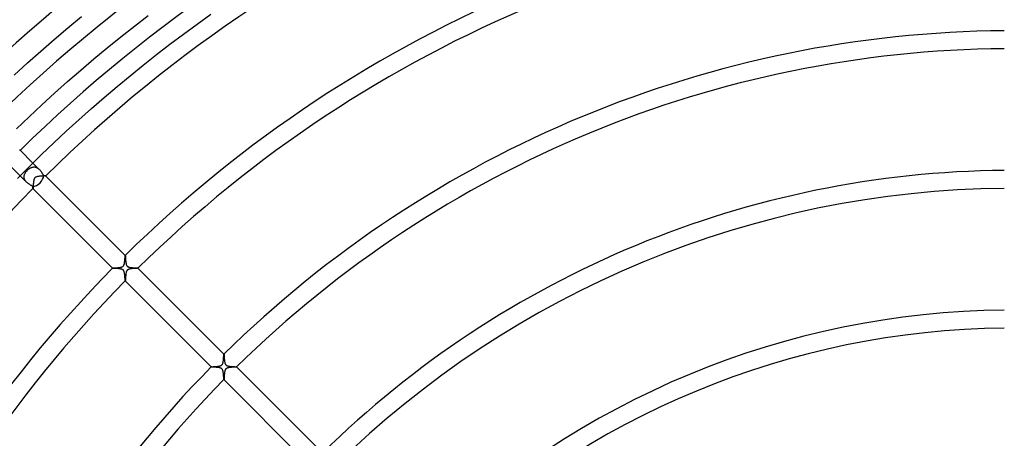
# Model space of a CAD drawing. Header units: millimetres. Extents: x -535 to 535, y -535 to 535.
# Tile 30 of 106: x -221 to -2, y 160 to 252. Entities that reach past the tile are written whole.
import ezdxf

# ---------------------------------------------------------------- set-up
doc = ezdxf.new("R2010")
doc.units = ezdxf.units.MM
doc.layers.add('HIDDEN', color=7, linetype='Continuous')
doc.layers.add('THICK', color=7, linetype='Continuous')

msp = doc.modelspace()

# ---------------------------------------------------------------- linework, layer by layer
at = {"layer": 'HIDDEN'}
for p, q in [((-220.74, 223.57), (-220.71, 223.53)), ((-220.71, 223.53), (-220.67, 223.5)), ((-220.67, 223.5), (-220.65, 223.48)), ((-220.65, 223.48), (-220.64, 223.47)), ((-220.61, 223.44), (-220.65, 223.48)), ((-220.64, 223.47), (-220.63, 223.46)), ((-220.63, 223.46), (-220.62, 223.45)), ((-220.62, 223.45), (-220.62, 223.44)), ((-220.62, 223.44), (-220.62, 223.44)), ((-220.62, 223.44), (-220.62, 223.44)), ((-219.27, 218.73), (-219.19, 218.82)), ((-219.19, 218.82), (-219.1, 218.92)), ((-219.1, 218.92), (-219.01, 219.01)), ((-219.01, 219.01), (-218.92, 219.1)), ((-218.92, 219.1), (-218.83, 219.18)), ((-218.83, 219.18), (-218.74, 219.26)), ((-218.74, 219.26), (-218.64, 219.33)), ((-218.64, 219.33), (-218.54, 219.4)), ((-218.54, 219.4), (-218.45, 219.47)), ((-218.45, 219.47), (-218.34, 219.52)), ((-218.34, 219.52), (-218.24, 219.58)), ((-218.24, 219.58), (-218.14, 219.62)), ((-218.14, 219.62), (-218.03, 219.66)), ((-218.03, 219.66), (-217.93, 219.69)), ((-217.93, 219.69), (-217.82, 219.72)), ((-217.82, 219.72), (-217.71, 219.73)), ((-216.37, 219.2), (-217.78, 220.61)), ((-217.71, 219.73), (-217.61, 219.74)), ((-217.61, 219.74), (-217.5, 219.74)), ((-217.5, 219.74), (-217.39, 219.74)), ((-217.39, 219.74), (-217.28, 219.72)), ((-217.28, 219.72), (-217.17, 219.69)), ((-217.17, 219.69), (-217.06, 219.66)), ((-217.06, 219.66), (-216.96, 219.62)), ((-216.96, 219.62), (-216.85, 219.57)), ((-216.85, 219.57), (-216.75, 219.51)), ((-216.75, 219.51), (-216.65, 219.44)), ((-216.65, 219.44), (-216.56, 219.37)), ((-216.56, 219.37), (-216.46, 219.29)), ((-216.46, 219.29), (-216.37, 219.2)), ((-216.37, 219.2), (-216.29, 219.11)), ((-216.29, 219.11), (-216.2, 219.01)), ((-216.2, 219.01), (-216.12, 218.91)), ((-216.12, 218.91), (-216.05, 218.81)), ((-216.05, 218.81), (-215.98, 218.71)), ((-219.2, 216.37), (-220.61, 217.78)), ((-219.74, 217.66), (-219.73, 217.77)), ((-219.74, 217.55), (-219.74, 217.66)), ((-219.74, 217.43), (-219.74, 217.55)), ((-219.73, 217.32), (-219.74, 217.43)), ((-219.73, 217.77), (-219.7, 217.88)), ((-219.7, 217.21), (-219.73, 217.32)), ((-219.7, 217.88), (-219.67, 217.99)), ((-219.67, 217.09), (-219.7, 217.21)), ((-219.67, 217.99), (-219.64, 218.1)), ((-219.63, 216.98), (-219.67, 217.09)), ((-219.64, 218.1), (-219.59, 218.21)), ((-219.58, 216.87), (-219.63, 216.98)), ((-219.59, 218.21), (-219.54, 218.32)), ((-219.52, 216.77), (-219.58, 216.87)), ((-219.54, 218.32), (-219.48, 218.42)), ((-219.45, 216.66), (-219.52, 216.77)), ((-219.48, 218.42), (-219.42, 218.52)), ((-219.37, 216.56), (-219.45, 216.66)), ((-219.42, 218.52), (-219.35, 218.63)), ((-219.29, 216.47), (-219.37, 216.56)), ((-219.35, 218.63), (-219.27, 218.73)), ((-215.98, 218.71), (-215.91, 218.61)), ((-215.91, 218.61), (-215.84, 218.51)), ((-215.84, 218.51), (-215.78, 218.42)), ((-215.78, 218.42), (-215.73, 218.32)), ((-215.73, 218.32), (-215.67, 218.23)), ((-215.67, 218.23), (-215.62, 218.14)), ((-215.62, 218.14), (-215.56, 218.06)), ((-215.56, 218.06), (-215.51, 217.98)), ((-215.51, 217.98), (-215.46, 217.9)), ((-215.46, 217.9), (-215.4, 217.83)), ((-215.4, 217.83), (-215.33, 217.83)), ((-215.33, 217.83), (-215.26, 217.82)), ((-215.26, 217.82), (-215.2, 217.82)), ((-215.2, 217.82), (-215.14, 217.81)), ((-215.14, 217.81), (-215.09, 217.81)), ((-215.09, 217.81), (-215.04, 217.8)), ((-215.04, 217.8), (-215.01, 217.8)), ((-215.01, 217.8), (-214.98, 217.79)), ((-214.98, 217.79), (-214.97, 217.79)), ((-214.97, 217.79), (-214.96, 217.79)), ((-214.96, 217.79), (-214.96, 217.79)), ((-214.96, 217.79), (-214.96, 217.78)), ((-214.96, 217.78), (-214.96, 217.78)), ((-214.96, 217.78), (-214.96, 217.78)), ((-214.96, 217.78), (-214.96, 217.78)), ((-214.96, 217.78), (-214.96, 217.78)), ((-219.2, 216.37), (-219.29, 216.47)), ((-219.11, 216.28), (-219.2, 216.37)), ((-219.01, 216.2), (-219.11, 216.28)), ((-218.91, 216.12), (-219.01, 216.2)), ((-218.81, 216.04), (-218.91, 216.12)), ((-218.7, 215.97), (-218.81, 216.04)), ((-218.6, 215.9), (-218.7, 215.97)), ((-218.5, 215.83), (-218.6, 215.9)), ((-218.4, 215.77), (-218.5, 215.83)), ((-218.3, 215.71), (-218.4, 215.77)), ((-218.21, 215.66), (-218.3, 215.71)), ((-218.12, 215.6), (-218.21, 215.66)), ((-218.04, 215.55), (-218.12, 215.6)), ((-217.96, 215.5), (-218.04, 215.55)), ((-217.89, 215.45), (-217.96, 215.5)), ((-217.83, 215.4), (-217.89, 215.45)), ((-217.83, 215.35), (-217.83, 215.4)), ((-217.82, 215.3), (-217.83, 215.35)), ((-217.82, 215.25), (-217.82, 215.3)), ((-217.82, 215.21), (-217.82, 215.25)), ((-217.81, 215.16), (-217.82, 215.21)), ((-217.81, 215.13), (-217.81, 215.16)), ((-217.81, 215.09), (-217.81, 215.13)), ((-217.8, 215.06), (-217.81, 215.09)), ((-217.8, 215.03), (-217.8, 215.06)), ((-217.8, 215.01), (-217.8, 215.03)), ((-217.79, 214.99), (-217.8, 215.01)), ((-217.79, 214.97), (-217.79, 214.99)), ((-217.79, 214.96), (-217.79, 214.97)), ((-217.79, 214.96), (-217.79, 214.96)), ((-217.78, 214.96), (-217.79, 214.96)), ((-217.79, 214.96), (-217.79, 214.96)), ((-217.78, 214.96), (-217.78, 214.96)), ((-217.78, 214.96), (-217.78, 214.96)), ((-217.78, 214.96), (-217.78, 214.96)), ((-217.78, 214.96), (-217.78, 214.96)), ((-197.28, 200.1), (-197.28, 200.11)), ((-197.28, 200.11), (-197.28, 200.11)), ((-197.28, 200.11), (-197.28, 200.11)), ((-197.28, 200.11), (-197.28, 200.1)), ((-197.28, 200.1), (-197.27, 200.09)), ((-197.28, 200.1), (-197.28, 200.1)), ((-197.28, 200.1), (-197.28, 200.1)), ((-197.27, 200.09), (-197.27, 200.07)), ((-197.27, 200.07), (-197.26, 200.03)), ((-197.26, 200.03), (-197.26, 199.97)), ((-197.26, 199.97), (-197.25, 199.91)), ((-197.25, 199.91), (-197.24, 199.83)), ((-197.24, 199.83), (-197.24, 199.75)), ((-197.24, 199.75), (-197.23, 199.65)), ((-197.23, 199.65), (-197.23, 199.55)), ((-197.23, 199.55), (-197.22, 199.44)), ((-197.22, 199.44), (-197.21, 199.32)), ((-197.21, 199.32), (-197.2, 199.2)), ((-197.2, 199.2), (-197.2, 199.08)), ((-197.2, 199.08), (-197.19, 198.96)), ((-200.1, 197.28), (-200.11, 197.28)), ((-200.11, 197.28), (-200.11, 197.28)), ((-200.11, 197.28), (-200.11, 197.28)), ((-200.11, 197.28), (-200.1, 197.28)), ((-200.09, 197.27), (-200.1, 197.28)), ((-200.1, 197.28), (-200.1, 197.28)), ((-200.1, 197.28), (-200.1, 197.28)), ((-200.06, 197.27), (-200.09, 197.27)), ((-200.02, 197.26), (-200.06, 197.27)), ((-199.97, 197.26), (-200.02, 197.26)), ((-199.9, 197.25), (-199.97, 197.26)), ((-199.83, 197.24), (-199.9, 197.25)), ((-199.74, 197.24), (-199.83, 197.24)), ((-199.64, 197.23), (-199.74, 197.24)), ((-199.54, 197.23), (-199.64, 197.23)), ((-199.43, 197.22), (-199.54, 197.23)), ((-199.32, 197.21), (-199.43, 197.22)), ((-199.2, 197.2), (-199.32, 197.21)), ((-199.08, 197.2), (-199.2, 197.2)), ((-198.96, 197.19), (-199.08, 197.2)), ((-198.84, 197.17), (-198.96, 197.19)), ((-198.72, 197.16), (-198.84, 197.17)), ((-198.6, 197.15), (-198.72, 197.16)), ((-198.49, 197.13), (-198.6, 197.15)), ((-198.37, 197.11), (-198.49, 197.13)), ((-198.27, 197.09), (-198.37, 197.11)), ((-198.16, 197.07), (-198.27, 197.09)), ((-198.07, 197.04), (-198.16, 197.07)), ((-197.98, 197.01), (-198.07, 197.04)), ((-197.92, 196.98), (-197.98, 197.01)), ((-197.86, 196.95), (-197.92, 196.98)), ((-197.81, 196.92), (-197.86, 196.95)), ((-197.77, 196.88), (-197.81, 196.92)), ((-197.73, 196.85), (-197.77, 196.88)), ((-197.19, 198.96), (-197.17, 198.84)), ((-197.17, 198.84), (-197.16, 198.72)), ((-197.16, 198.72), (-197.15, 198.6)), ((-197.15, 198.6), (-197.13, 198.49)), ((-197.13, 198.49), (-197.11, 198.38)), ((-197.11, 198.38), (-197.09, 198.27)), ((-197.09, 198.27), (-197.07, 198.17)), ((-197.07, 198.17), (-197.04, 198.07)), ((-197.04, 198.07), (-197, 197.97)), ((-197, 197.97), (-196.96, 197.89)), ((-196.96, 197.89), (-196.92, 197.81)), ((-196.92, 197.81), (-196.87, 197.75)), ((-196.87, 197.75), (-196.81, 197.7)), ((-196.81, 197.7), (-196.75, 197.65)), ((-196.75, 197.65), (-196.69, 197.61)), ((-196.69, 197.61), (-196.62, 197.57)), ((-196.62, 197.57), (-196.55, 197.54)), ((-196.55, 197.54), (-196.47, 197.52)), ((-196.47, 197.52), (-196.4, 197.5)), ((-196.4, 197.5), (-196.32, 197.48)), ((-196.32, 197.48), (-196.25, 197.46)), ((-196.25, 197.46), (-196.17, 197.45)), ((-196.17, 197.45), (-196.08, 197.43)), ((-196.08, 197.43), (-196, 197.42)), ((-196, 197.42), (-195.91, 197.41)), ((-195.91, 197.41), (-195.82, 197.4)), ((-195.82, 197.4), (-195.73, 197.39)), ((-195.73, 197.39), (-195.64, 197.38)), ((-195.64, 197.38), (-195.55, 197.37)), ((-195.55, 197.37), (-195.46, 197.36)), ((-195.46, 197.36), (-195.37, 197.36)), ((-195.37, 197.36), (-195.29, 197.35)), ((-195.29, 197.35), (-195.2, 197.35)), ((-195.2, 197.35), (-195.12, 197.34)), ((-195.12, 197.34), (-195.04, 197.33)), ((-195.04, 197.33), (-194.97, 197.33)), ((-194.97, 197.33), (-194.9, 197.32)), ((-194.9, 197.32), (-194.83, 197.32)), ((-194.83, 197.32), (-194.76, 197.31)), ((-194.76, 197.31), (-194.71, 197.31)), ((-194.71, 197.31), (-194.65, 197.31)), ((-194.65, 197.31), (-194.6, 197.3)), ((-194.6, 197.3), (-194.56, 197.3)), ((-194.56, 197.3), (-194.53, 197.29)), ((-194.53, 197.29), (-194.5, 197.29)), ((-194.5, 197.29), (-194.47, 197.29)), ((-194.47, 197.29), (-194.46, 197.28)), ((-194.46, 197.28), (-194.45, 197.28)), ((-194.45, 197.28), (-194.45, 197.28)), ((-194.45, 197.28), (-194.45, 197.28)), ((-194.45, 197.28), (-194.45, 197.28)), ((-194.45, 197.28), (-194.45, 197.28)), ((-194.45, 197.28), (-194.45, 197.28)), ((-194.45, 197.28), (-194.45, 197.28)), ((-197.7, 196.81), (-197.73, 196.85)), ((-197.66, 196.77), (-197.7, 196.81)), ((-197.63, 196.73), (-197.66, 196.77)), ((-197.6, 196.68), (-197.63, 196.73)), ((-197.57, 196.62), (-197.6, 196.68)), ((-197.54, 196.55), (-197.57, 196.62)), ((-197.52, 196.46), (-197.54, 196.55)), ((-197.49, 196.37), (-197.52, 196.46)), ((-197.47, 196.27), (-197.49, 196.37)), ((-197.45, 196.17), (-197.47, 196.27)), ((-197.43, 196.06), (-197.45, 196.17)), ((-197.41, 195.95), (-197.43, 196.06)), ((-197.4, 195.84), (-197.41, 195.95)), ((-197.39, 195.72), (-197.4, 195.84)), ((-197.38, 195.61), (-197.39, 195.72)), ((-197.37, 195.49), (-197.38, 195.61)), ((-197.36, 195.38), (-197.37, 195.49)), ((-197.35, 195.27), (-197.36, 195.38)), ((-197.34, 195.16), (-197.35, 195.27)), ((-197.33, 195.05), (-197.34, 195.16)), ((-197.33, 194.95), (-197.33, 195.05)), ((-197.32, 194.86), (-197.33, 194.95)), ((-197.32, 194.78), (-197.32, 194.86)), ((-197.31, 194.7), (-197.32, 194.78)), ((-197.3, 194.63), (-197.31, 194.7)), ((-197.3, 194.57), (-197.3, 194.63)), ((-197.29, 194.52), (-197.3, 194.57)), ((-197.29, 194.49), (-197.29, 194.52)), ((-197.28, 194.46), (-197.29, 194.49)), ((-197.28, 194.45), (-197.28, 194.46)), ((-197.28, 194.45), (-197.28, 194.45)), ((-197.28, 194.45), (-197.28, 194.45)), ((-197.28, 194.45), (-197.28, 194.45)), ((-197.28, 194.45), (-197.28, 194.45)), ((-197.28, 194.45), (-197.28, 194.45)), ((-197.28, 194.45), (-197.28, 194.45)), ((-175.36, 178.18), (-175.36, 178.18)), ((-175.36, 178.18), (-175.36, 178.18)), ((-175.36, 178.18), (-175.36, 178.18)), ((-175.36, 178.18), (-175.36, 178.18)), ((-175.36, 178.18), (-175.36, 178.18)), ((-175.36, 178.18), (-175.36, 178.18)), ((-175.36, 178.18), (-175.35, 178.17)), ((-175.35, 178.17), (-175.35, 178.15)), ((-175.35, 178.15), (-175.34, 178.11)), ((-175.34, 178.11), (-175.34, 178.06)), ((-175.34, 178.06), (-175.33, 178)), ((-175.33, 178), (-175.33, 177.93)), ((-175.33, 177.93), (-175.32, 177.85)), ((-175.32, 177.85), (-175.31, 177.76)), ((-175.31, 177.76), (-175.31, 177.66)), ((-175.31, 177.66), (-175.3, 177.56)), ((-175.3, 177.56), (-175.29, 177.45)), ((-175.29, 177.45), (-175.29, 177.33)), ((-175.29, 177.33), (-175.28, 177.22)), ((-175.28, 177.22), (-175.27, 177.1)), ((-178.18, 175.35), (-178.18, 175.36)), ((-178.18, 175.36), (-178.18, 175.36)), ((-178.18, 175.36), (-178.18, 175.36)), ((-178.18, 175.36), (-178.18, 175.36)), ((-178.18, 175.36), (-178.18, 175.36)), ((-178.18, 175.36), (-178.18, 175.36)), ((-178.17, 175.35), (-178.18, 175.35)), ((-178.15, 175.35), (-178.17, 175.35)), ((-178.11, 175.34), (-178.15, 175.35)), ((-178.06, 175.34), (-178.11, 175.34)), ((-177.99, 175.33), (-178.06, 175.34)), ((-177.92, 175.32), (-177.99, 175.33)), ((-177.84, 175.32), (-177.92, 175.32)), ((-177.75, 175.31), (-177.84, 175.32)), ((-177.65, 175.31), (-177.75, 175.31)), ((-177.55, 175.3), (-177.65, 175.31)), ((-177.44, 175.29), (-177.55, 175.3)), ((-177.33, 175.29), (-177.44, 175.29)), ((-177.21, 175.28), (-177.33, 175.29)), ((-177.1, 175.27), (-177.21, 175.28)), ((-176.98, 175.26), (-177.1, 175.27)), ((-176.87, 175.25), (-176.98, 175.26)), ((-176.75, 175.24), (-176.87, 175.25)), ((-176.64, 175.22), (-176.75, 175.24)), ((-176.53, 175.21), (-176.64, 175.22)), ((-176.42, 175.19), (-176.53, 175.21)), ((-176.32, 175.16), (-176.42, 175.19)), ((-176.22, 175.14), (-176.32, 175.16)), ((-176.13, 175.11), (-176.22, 175.14)), ((-176.05, 175.08), (-176.13, 175.11)), ((-175.98, 175.05), (-176.05, 175.08)), ((-175.93, 175.02), (-175.98, 175.05)), ((-175.88, 174.99), (-175.93, 175.02)), ((-175.84, 174.95), (-175.88, 174.99)), ((-175.27, 177.1), (-175.26, 176.98)), ((-175.26, 176.98), (-175.25, 176.87)), ((-175.25, 176.87), (-175.24, 176.75)), ((-175.24, 176.75), (-175.22, 176.64)), ((-175.22, 176.64), (-175.21, 176.53)), ((-175.21, 176.53), (-175.19, 176.42)), ((-175.19, 176.42), (-175.17, 176.32)), ((-175.17, 176.32), (-175.14, 176.22)), ((-175.14, 176.22), (-175.11, 176.13)), ((-175.11, 176.13), (-175.08, 176.04)), ((-175.08, 176.04), (-175.04, 175.97)), ((-175.04, 175.97), (-175, 175.9)), ((-175, 175.9), (-174.96, 175.85)), ((-174.96, 175.85), (-174.92, 175.8)), ((-174.92, 175.8), (-174.87, 175.76)), ((-174.87, 175.76), (-174.82, 175.72)), ((-174.82, 175.72), (-174.76, 175.68)), ((-174.76, 175.68), (-174.7, 175.65)), ((-174.7, 175.65), (-174.63, 175.62)), ((-174.63, 175.62), (-174.55, 175.6)), ((-174.55, 175.6), (-174.46, 175.57)), ((-174.46, 175.57), (-174.36, 175.55)), ((-174.36, 175.55), (-174.26, 175.53)), ((-174.26, 175.53), (-174.16, 175.51)), ((-174.16, 175.51), (-174.05, 175.5)), ((-174.05, 175.5), (-173.93, 175.48)), ((-173.93, 175.48), (-173.82, 175.47)), ((-173.82, 175.47), (-173.7, 175.46)), ((-173.7, 175.46), (-173.59, 175.45)), ((-173.59, 175.45), (-173.48, 175.44)), ((-173.48, 175.44), (-173.37, 175.43)), ((-173.37, 175.43), (-173.27, 175.42)), ((-173.27, 175.42), (-173.17, 175.42)), ((-173.17, 175.42), (-173.07, 175.41)), ((-173.07, 175.41), (-172.98, 175.4)), ((-172.98, 175.4), (-172.9, 175.4)), ((-172.9, 175.4), (-172.82, 175.39)), ((-172.82, 175.39), (-172.75, 175.39)), ((-172.75, 175.39), (-172.69, 175.38)), ((-172.69, 175.38), (-172.64, 175.38)), ((-172.64, 175.38), (-172.59, 175.37)), ((-172.59, 175.37), (-172.56, 175.37)), ((-172.56, 175.37), (-172.54, 175.36)), ((-172.54, 175.36), (-172.53, 175.36)), ((-172.53, 175.36), (-172.53, 175.36)), ((-172.53, 175.36), (-172.53, 175.36)), ((-172.53, 175.36), (-172.53, 175.36)), ((-172.53, 175.36), (-172.53, 175.36)), ((-172.53, 175.36), (-172.53, 175.36)), ((-172.53, 175.36), (-172.53, 175.35)), ((-175.8, 174.92), (-175.84, 174.95)), ((-175.77, 174.88), (-175.8, 174.92)), ((-175.73, 174.84), (-175.77, 174.88)), ((-175.7, 174.79), (-175.73, 174.84)), ((-175.67, 174.74), (-175.7, 174.79)), ((-175.64, 174.67), (-175.67, 174.74)), ((-175.61, 174.59), (-175.64, 174.67)), ((-175.58, 174.5), (-175.61, 174.59)), ((-175.56, 174.4), (-175.58, 174.5)), ((-175.53, 174.3), (-175.56, 174.4)), ((-175.52, 174.18), (-175.53, 174.3)), ((-175.5, 174.07), (-175.52, 174.18)), ((-175.48, 173.95), (-175.5, 174.07)), ((-175.47, 173.83), (-175.48, 173.95)), ((-175.46, 173.7), (-175.47, 173.83)), ((-175.45, 173.58), (-175.46, 173.7)), ((-175.44, 173.46), (-175.45, 173.58)), ((-175.43, 173.35), (-175.44, 173.46)), ((-175.42, 173.24), (-175.43, 173.35)), ((-175.41, 173.13), (-175.42, 173.24)), ((-175.41, 173.03), (-175.41, 173.13)), ((-175.4, 172.94), (-175.41, 173.03)), ((-175.39, 172.85), (-175.4, 172.94)), ((-175.39, 172.78), (-175.39, 172.85)), ((-175.38, 172.71), (-175.39, 172.78)), ((-175.38, 172.65), (-175.38, 172.71)), ((-175.37, 172.6), (-175.38, 172.65)), ((-175.37, 172.57), (-175.37, 172.6)), ((-175.36, 172.54), (-175.37, 172.57)), ((-175.36, 172.53), (-175.36, 172.54)), ((-175.36, 172.53), (-175.36, 172.53)), ((-175.36, 172.53), (-175.36, 172.53)), ((-175.36, 172.53), (-175.36, 172.53)), ((-175.36, 172.53), (-175.36, 172.53)), ((-175.36, 172.53), (-175.36, 172.53)), ((-175.36, 172.53), (-175.36, 172.53))]:
    msp.add_line(p, q, dxfattribs=at)
for start_param, end_param in [(-1.570796, -0.54011), (-2.601482, -1.570796)]:
    msp.add_ellipse((-217.05, 217.05), major_axis=(1.41, 1.41), ratio=0.59016, start_param=start_param, end_param=end_param, dxfattribs=at)
at = {"layer": 'THICK'}
for p, q in [((-210.02, 250.64), (-206.97, 253.17)), ((-195.24, 251.01), (-192.18, 253.36)), ((-181.3, 251.46), (-178.24, 253.64)), ((-213.05, 248.07), (-210.02, 250.64)), ((-198.27, 248.62), (-195.24, 251.01)), ((-184.34, 249.24), (-181.3, 251.46)), ((-216.04, 245.47), (-213.05, 248.07)), ((-201.27, 246.2), (-198.27, 248.62)), ((-187.35, 246.98), (-184.34, 249.24)), ((-219, 242.83), (-216.04, 245.47)), ((-204.24, 243.74), (-201.27, 246.2)), ((-190.33, 244.69), (-187.35, 246.98)), ((-221.93, 240.16), (-219, 242.83)), ((-207.18, 241.24), (-204.24, 243.74)), ((-193.28, 242.37), (-190.33, 244.69)), ((-210.09, 238.71), (-207.18, 241.24)), ((-196.21, 240.01), (-193.28, 242.37)), ((-212.97, 236.15), (-210.09, 238.71)), ((-199.1, 237.61), (-196.21, 240.01)), ((-201.97, 235.18), (-199.1, 237.61)), ((-215.82, 233.55), (-212.97, 236.15)), ((-204.81, 232.71), (-201.97, 235.18)), ((-218.64, 230.91), (-215.82, 233.55)), ((-207.62, 230.21), (-204.81, 232.71)), ((-221.42, 228.24), (-218.64, 230.91)), ((-210.39, 227.67), (-207.62, 230.21)), ((-213.14, 225.1), (-210.39, 227.67)), ((-220.72, 223.45), (-220.76, 223.46)), ((-220.69, 223.45), (-220.72, 223.45)), ((-220.67, 223.44), (-220.69, 223.45)), ((-220.65, 223.44), (-220.67, 223.44)), ((-220.63, 223.43), (-220.65, 223.44)), ((-220.62, 223.43), (-220.63, 223.43)), ((-220.62, 223.44), (-220.62, 223.43)), ((-217.78, 220.61), (-220.61, 223.44)), ((-215.85, 222.5), (-213.14, 225.1)), ((-218.54, 219.87), (-215.85, 222.5)), ((-220.61, 217.78), (-223.44, 220.61)), ((-221.19, 217.2), (-218.54, 219.87)), ((-217.63, 216.61), (-217.65, 216.53)), ((-217.62, 216.69), (-217.63, 216.61)), ((-217.61, 216.77), (-217.62, 216.69)), ((-217.59, 216.85), (-217.61, 216.77)), ((-217.57, 216.93), (-217.59, 216.85)), ((-217.54, 217), (-217.57, 216.93)), ((-217.52, 217.08), (-217.54, 217)), ((-217.48, 217.15), (-217.52, 217.08)), ((-217.45, 217.22), (-217.48, 217.15)), ((-217.41, 217.27), (-217.45, 217.22)), ((-217.37, 217.32), (-217.41, 217.27)), ((-217.32, 217.37), (-217.37, 217.32)), ((-217.27, 217.42), (-217.32, 217.37)), ((-217.2, 217.46), (-217.27, 217.42)), ((-217.13, 217.5), (-217.2, 217.46)), ((-217.03, 217.54), (-217.13, 217.5)), ((-216.91, 217.57), (-217.03, 217.54)), ((-216.77, 217.61), (-216.91, 217.57)), ((-216.63, 217.63), (-216.77, 217.61)), ((-216.48, 217.65), (-216.63, 217.63)), ((-216.33, 217.67), (-216.48, 217.65)), ((-216.17, 217.69), (-216.33, 217.67)), ((-216, 217.7), (-216.17, 217.69)), ((-215.84, 217.71), (-216, 217.7)), ((-215.69, 217.72), (-215.84, 217.71)), ((-215.54, 217.73), (-215.69, 217.72)), ((-215.41, 217.74), (-215.54, 217.73)), ((-215.29, 217.75), (-215.41, 217.74)), ((-215.18, 217.76), (-215.29, 217.75)), ((-215.09, 217.76), (-215.18, 217.76)), ((-215.02, 217.77), (-215.09, 217.76)), ((-214.98, 217.78), (-215.02, 217.77)), ((-214.96, 217.78), (-214.98, 217.78)), ((-197.28, 200.1), (-214.96, 217.79)), ((-217.79, 214.96), (-200.1, 197.28)), ((-217.77, 215), (-217.78, 214.98)), ((-217.78, 214.98), (-217.78, 214.96)), ((-217.78, 214.96), (-217.78, 214.96)), ((-217.76, 215.1), (-217.77, 215.06)), ((-217.77, 215.06), (-217.77, 215.02)), ((-217.77, 215.02), (-217.77, 215)), ((-217.75, 215.19), (-217.76, 215.14)), ((-217.76, 215.14), (-217.76, 215.1)), ((-217.74, 215.37), (-217.75, 215.3)), ((-217.75, 215.3), (-217.75, 215.24)), ((-217.75, 215.24), (-217.75, 215.19)), ((-217.73, 215.5), (-217.74, 215.43)), ((-217.74, 215.43), (-217.74, 215.37)), ((-217.72, 215.66), (-217.73, 215.58)), ((-217.73, 215.58), (-217.73, 215.5)), ((-217.71, 215.82), (-217.72, 215.74)), ((-217.72, 215.74), (-217.72, 215.66)), ((-217.7, 215.99), (-217.71, 215.91)), ((-217.71, 215.91), (-217.71, 215.82)), ((-217.69, 216.08), (-217.7, 215.99)), ((-217.68, 216.26), (-217.69, 216.17)), ((-217.69, 216.17), (-217.69, 216.08)), ((-217.67, 216.35), (-217.68, 216.26)), ((-217.66, 216.44), (-217.67, 216.35)), ((-217.65, 216.53), (-217.66, 216.44)), ((-197.38, 198.97), (-197.37, 199.07)), ((-197.37, 199.07), (-197.36, 199.17)), ((-197.36, 199.17), (-197.35, 199.26)), ((-197.35, 199.36), (-197.34, 199.45)), ((-197.35, 199.26), (-197.35, 199.36)), ((-197.34, 199.45), (-197.33, 199.54)), ((-197.33, 199.62), (-197.32, 199.7)), ((-197.33, 199.54), (-197.33, 199.62)), ((-197.32, 199.77), (-197.31, 199.83)), ((-197.32, 199.7), (-197.32, 199.77)), ((-197.31, 199.89), (-197.3, 199.94)), ((-197.31, 199.83), (-197.31, 199.89)), ((-197.3, 200.02), (-197.29, 200.06)), ((-197.3, 199.99), (-197.3, 200.02)), ((-197.3, 199.94), (-197.3, 199.99)), ((-197.29, 200.08), (-197.28, 200.1)), ((-197.29, 200.06), (-197.29, 200.08)), ((-197.28, 200.1), (-197.28, 200.1)), ((-200.1, 197.28), (-200.09, 197.28)), ((-200.09, 197.28), (-200.07, 197.29)), ((-200.07, 197.29), (-200.04, 197.29)), ((-200.04, 197.29), (-200, 197.3)), ((-200, 197.3), (-199.95, 197.3)), ((-199.95, 197.3), (-199.9, 197.31)), ((-199.9, 197.31), (-199.83, 197.31)), ((-199.83, 197.31), (-199.76, 197.32)), ((-199.76, 197.32), (-199.68, 197.32)), ((-199.68, 197.32), (-199.59, 197.33)), ((-199.59, 197.33), (-199.5, 197.34)), ((-199.5, 197.34), (-199.4, 197.34)), ((-199.4, 197.34), (-199.3, 197.35)), ((-199.3, 197.35), (-199.2, 197.36)), ((-199.2, 197.36), (-199.09, 197.37)), ((-199.09, 197.37), (-198.98, 197.38)), ((-198.98, 197.38), (-198.87, 197.39)), ((-198.87, 197.39), (-198.75, 197.4)), ((-198.75, 197.4), (-198.64, 197.41)), ((-198.64, 197.41), (-198.53, 197.42)), ((-198.53, 197.42), (-198.43, 197.44)), ((-198.43, 197.44), (-198.33, 197.46)), ((-198.33, 197.46), (-198.23, 197.48)), ((-198.23, 197.48), (-198.13, 197.51)), ((-198.13, 197.51), (-198.03, 197.54)), ((-198.03, 197.54), (-197.93, 197.58)), ((-197.93, 197.58), (-197.85, 197.62)), ((-197.85, 197.62), (-197.79, 197.67)), ((-197.79, 197.67), (-197.73, 197.72)), ((-197.73, 197.72), (-197.67, 197.78)), ((-197.67, 197.78), (-197.63, 197.85)), ((-197.63, 197.85), (-197.59, 197.92)), ((-197.59, 197.92), (-197.56, 197.99)), ((-197.56, 197.99), (-197.53, 198.06)), ((-197.53, 198.06), (-197.5, 198.14)), ((-197.5, 198.14), (-197.48, 198.22)), ((-197.48, 198.22), (-197.46, 198.31)), ((-197.46, 198.31), (-197.45, 198.39)), ((-197.45, 198.39), (-197.43, 198.48)), ((-197.43, 198.48), (-197.42, 198.57)), ((-197.42, 198.57), (-197.41, 198.67)), ((-197.41, 198.67), (-197.4, 198.77)), ((-197.4, 198.77), (-197.39, 198.87)), ((-197.39, 198.87), (-197.38, 198.97)), ((-196.78, 196.9), (-196.84, 196.85)), ((-196.71, 196.94), (-196.78, 196.9)), ((-196.65, 196.98), (-196.71, 196.94)), ((-196.57, 197.01), (-196.65, 196.98)), ((-196.5, 197.04), (-196.57, 197.01)), ((-196.43, 197.06), (-196.5, 197.04)), ((-196.35, 197.08), (-196.43, 197.06)), ((-196.28, 197.1), (-196.35, 197.08)), ((-196.2, 197.11), (-196.28, 197.1)), ((-196.12, 197.13), (-196.2, 197.11)), ((-196.04, 197.14), (-196.12, 197.13)), ((-195.95, 197.15), (-196.04, 197.14)), ((-195.86, 197.16), (-195.95, 197.15)), ((-195.78, 197.17), (-195.86, 197.16)), ((-195.69, 197.18), (-195.78, 197.17)), ((-195.6, 197.19), (-195.69, 197.18)), ((-195.52, 197.19), (-195.6, 197.19)), ((-195.43, 197.2), (-195.52, 197.19)), ((-195.35, 197.21), (-195.43, 197.2)), ((-195.26, 197.21), (-195.35, 197.21)), ((-195.18, 197.22), (-195.26, 197.21)), ((-195.1, 197.22), (-195.18, 197.22)), ((-195.03, 197.23), (-195.1, 197.22)), ((-194.95, 197.23), (-195.03, 197.23)), ((-194.88, 197.24), (-194.95, 197.23)), ((-194.82, 197.24), (-194.88, 197.24)), ((-194.75, 197.24), (-194.82, 197.24)), ((-194.7, 197.25), (-194.75, 197.24)), ((-194.64, 197.25), (-194.7, 197.25)), ((-194.6, 197.25), (-194.64, 197.25)), ((-194.56, 197.26), (-194.6, 197.25)), ((-194.52, 197.26), (-194.56, 197.26)), ((-194.49, 197.27), (-194.52, 197.26)), ((-194.47, 197.27), (-194.49, 197.27)), ((-194.46, 197.27), (-194.47, 197.27)), ((-194.45, 197.28), (-194.46, 197.27)), ((-175.36, 178.18), (-194.45, 197.28)), ((-197.24, 194.73), (-197.25, 194.65)), ((-197.23, 194.91), (-197.24, 194.82)), ((-197.24, 194.82), (-197.24, 194.73)), ((-197.22, 195.13), (-197.23, 195.02)), ((-197.23, 195.02), (-197.23, 194.91)), ((-197.21, 195.24), (-197.22, 195.13)), ((-197.2, 195.36), (-197.21, 195.24)), ((-197.19, 195.49), (-197.2, 195.36)), ((-197.18, 195.61), (-197.19, 195.49)), ((-197.17, 195.74), (-197.18, 195.61)), ((-197.16, 195.86), (-197.17, 195.74)), ((-197.15, 195.98), (-197.16, 195.86)), ((-197.13, 196.1), (-197.15, 195.98)), ((-197.11, 196.21), (-197.13, 196.1)), ((-197.09, 196.32), (-197.11, 196.21)), ((-197.06, 196.43), (-197.09, 196.32)), ((-197.03, 196.53), (-197.06, 196.43)), ((-196.99, 196.63), (-197.03, 196.53)), ((-196.94, 196.72), (-196.99, 196.63)), ((-196.89, 196.79), (-196.94, 196.72)), ((-196.84, 196.85), (-196.89, 196.79)), ((-197.27, 194.46), (-197.28, 194.45)), ((-197.28, 194.45), (-178.18, 175.35)), ((-197.26, 194.53), (-197.27, 194.49)), ((-197.27, 194.49), (-197.27, 194.46)), ((-197.25, 194.65), (-197.26, 194.59)), ((-197.26, 194.59), (-197.26, 194.53)), ((-175.45, 177.12), (-175.44, 177.24)), ((-175.44, 177.24), (-175.43, 177.35)), ((-175.43, 177.35), (-175.42, 177.46)), ((-175.42, 177.56), (-175.41, 177.66)), ((-175.42, 177.46), (-175.42, 177.56)), ((-175.41, 177.66), (-175.4, 177.75)), ((-175.4, 177.83), (-175.39, 177.9)), ((-175.4, 177.75), (-175.4, 177.83)), ((-175.39, 177.97), (-175.38, 178.03)), ((-175.39, 177.9), (-175.39, 177.97)), ((-175.38, 178.08), (-175.37, 178.12)), ((-175.38, 178.03), (-175.38, 178.08)), ((-175.37, 178.15), (-175.36, 178.17)), ((-175.37, 178.12), (-175.37, 178.15)), ((-175.36, 178.17), (-175.36, 178.18)), ((-178.18, 175.36), (-178.16, 175.37)), ((-178.18, 175.36), (-178.18, 175.36)), ((-178.16, 175.37), (-178.14, 175.37)), ((-178.14, 175.37), (-178.12, 175.37)), ((-178.12, 175.37), (-178.08, 175.38)), ((-178.08, 175.38), (-178.04, 175.38)), ((-178.04, 175.38), (-178, 175.38)), ((-178, 175.38), (-177.95, 175.39)), ((-177.95, 175.39), (-177.9, 175.39)), ((-177.9, 175.39), (-177.84, 175.4)), ((-177.84, 175.4), (-177.77, 175.4)), ((-177.77, 175.4), (-177.71, 175.41)), ((-177.71, 175.41), (-177.64, 175.41)), ((-177.64, 175.41), (-177.56, 175.42)), ((-177.56, 175.42), (-177.48, 175.42)), ((-177.48, 175.42), (-177.4, 175.43)), ((-177.4, 175.43), (-177.32, 175.43)), ((-177.32, 175.43), (-177.24, 175.44)), ((-177.24, 175.44), (-177.15, 175.45)), ((-177.15, 175.45), (-177.06, 175.45)), ((-177.06, 175.45), (-176.97, 175.46)), ((-176.97, 175.46), (-176.88, 175.47)), ((-176.88, 175.47), (-176.79, 175.48)), ((-176.79, 175.48), (-176.7, 175.49)), ((-176.7, 175.49), (-176.62, 175.5)), ((-176.62, 175.5), (-176.53, 175.52)), ((-176.53, 175.52), (-176.45, 175.53)), ((-176.45, 175.53), (-176.37, 175.55)), ((-176.37, 175.55), (-176.29, 175.56)), ((-176.29, 175.56), (-176.21, 175.59)), ((-176.21, 175.59), (-176.13, 175.61)), ((-176.13, 175.61), (-176.06, 175.64)), ((-176.06, 175.64), (-175.99, 175.67)), ((-175.99, 175.67), (-175.92, 175.71)), ((-175.92, 175.71), (-175.87, 175.75)), ((-175.87, 175.75), (-175.82, 175.79)), ((-175.82, 175.79), (-175.78, 175.83)), ((-175.78, 175.83), (-175.74, 175.88)), ((-175.74, 175.88), (-175.7, 175.94)), ((-175.7, 175.94), (-175.66, 176)), ((-175.66, 176), (-175.63, 176.08)), ((-175.63, 176.08), (-175.6, 176.17)), ((-175.6, 176.17), (-175.57, 176.26)), ((-175.57, 176.26), (-175.55, 176.35)), ((-175.55, 176.35), (-175.53, 176.45)), ((-175.53, 176.45), (-175.51, 176.56)), ((-175.51, 176.56), (-175.5, 176.66)), ((-175.5, 176.66), (-175.48, 176.78)), ((-175.48, 176.78), (-175.47, 176.89)), ((-175.47, 176.89), (-175.46, 177)), ((-175.46, 177), (-175.45, 177.12)), ((-174.81, 175.01), (-174.88, 174.96)), ((-174.73, 175.05), (-174.81, 175.01)), ((-174.64, 175.1), (-174.73, 175.05)), ((-174.54, 175.13), (-174.64, 175.1)), ((-174.43, 175.16), (-174.54, 175.13)), ((-174.32, 175.18), (-174.43, 175.16)), ((-174.22, 175.2), (-174.32, 175.18)), ((-174.11, 175.22), (-174.22, 175.2)), ((-173.99, 175.23), (-174.11, 175.22)), ((-173.88, 175.25), (-173.99, 175.23)), ((-173.76, 175.26), (-173.88, 175.25)), ((-173.64, 175.27), (-173.76, 175.26)), ((-173.52, 175.28), (-173.64, 175.27)), ((-173.41, 175.29), (-173.52, 175.28)), ((-173.3, 175.29), (-173.41, 175.29)), ((-173.2, 175.3), (-173.3, 175.29)), ((-173.1, 175.31), (-173.2, 175.3)), ((-173, 175.31), (-173.1, 175.31)), ((-172.91, 175.32), (-173, 175.31)), ((-172.83, 175.32), (-172.91, 175.32)), ((-172.76, 175.33), (-172.83, 175.32)), ((-172.7, 175.33), (-172.76, 175.33)), ((-172.64, 175.34), (-172.7, 175.33)), ((-172.6, 175.34), (-172.64, 175.34)), ((-172.56, 175.35), (-172.6, 175.34)), ((-172.54, 175.35), (-172.56, 175.35)), ((-172.53, 175.35), (-172.54, 175.35)), ((-153.43, 156.26), (-172.53, 175.36)), ((-175.32, 172.85), (-175.33, 172.79)), ((-175.31, 172.99), (-175.32, 172.92)), ((-175.32, 172.92), (-175.32, 172.85)), ((-175.3, 173.14), (-175.31, 173.06)), ((-175.31, 173.06), (-175.31, 172.99)), ((-175.29, 173.3), (-175.3, 173.22)), ((-175.3, 173.22), (-175.3, 173.14)), ((-175.28, 173.48), (-175.29, 173.39)), ((-175.29, 173.39), (-175.29, 173.3)), ((-175.27, 173.57), (-175.28, 173.48)), ((-175.26, 173.75), (-175.27, 173.66)), ((-175.27, 173.66), (-175.27, 173.57)), ((-175.25, 173.85), (-175.26, 173.75)), ((-175.24, 173.94), (-175.25, 173.85)), ((-175.23, 174.04), (-175.24, 173.94)), ((-175.22, 174.13), (-175.23, 174.04)), ((-175.2, 174.22), (-175.22, 174.13)), ((-175.19, 174.3), (-175.2, 174.22)), ((-175.17, 174.39), (-175.19, 174.3)), ((-175.15, 174.46), (-175.17, 174.39)), ((-175.13, 174.54), (-175.15, 174.46)), ((-175.1, 174.62), (-175.13, 174.54)), ((-175.07, 174.7), (-175.1, 174.62)), ((-175.03, 174.77), (-175.07, 174.7)), ((-174.99, 174.84), (-175.03, 174.77)), ((-174.94, 174.9), (-174.99, 174.84)), ((-174.88, 174.96), (-174.94, 174.9)), ((-175.36, 172.53), (-156.26, 153.43)), ((-175.34, 172.58), (-175.35, 172.55)), ((-175.35, 172.55), (-175.35, 172.54)), ((-175.35, 172.54), (-175.36, 172.53)), ((-175.33, 172.69), (-175.34, 172.64)), ((-175.34, 172.64), (-175.34, 172.61)), ((-175.34, 172.61), (-175.34, 172.58)), ((-175.33, 172.79), (-175.33, 172.74)), ((-175.33, 172.74), (-175.33, 172.69))]:
    msp.add_line(p, q, dxfattribs=at)
for radius, start, end in [(350, 90.3274, 134.6726), (341, 90.3354, 134.6646), (332, 90.3451, 134.6549), (323, 90.3545, 134.6455), (314, 90.3636, 134.6364), (306, 90.374, 134.626), (281, 90.4073, 134.5927), (277, 90.4132, 134.5868), (250, 90.4578, 134.5422), (246, 90.4652, 134.5347), (219, 90.5226, 134.4774), (306, 135.374, 179.626), (215, 90.5323, 134.4677), (281, 135.4073, 179.5927), (277, 135.4132, 179.5868), (188, 90.6088, 134.3912), (184, 90.622, 134.378), (250, 135.4578, 179.5422), (246, 135.4652, 179.5348)]:
    msp.add_arc((0, 0), radius, start, end, dxfattribs=at)

doc.saveas('drawing.dxf')
